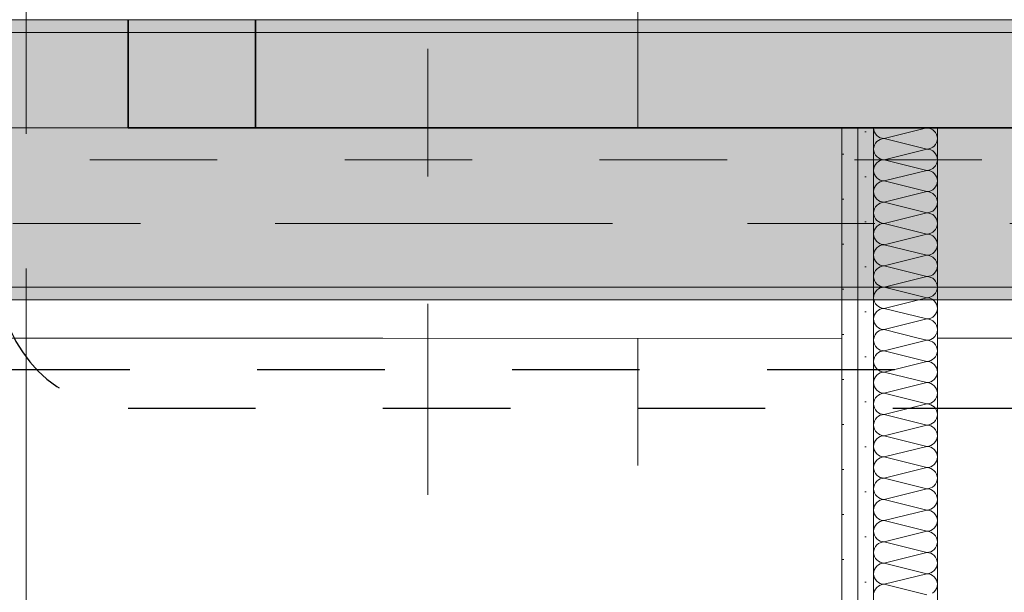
# Model space of a CAD drawing. Header units: metres. Extents: x -3.6 to 84.5, y -11 to 16.8.
# Tile 254 of 256: x 43.725 to 44.497, y 5.56 to 6.01. Entities that reach past the tile are written whole.
import ezdxf

# ---------------------------------------------------------------- set-up
doc = ezdxf.new("R2010")
doc.units = ezdxf.units.M
doc.header["$MEASUREMENT"] = 0
for name, pattern in [('Achse', [0.2, 0.1, -0.05, 0, -0.05]), ('Punktlinie eng', [0.0375, 0.0125, -0.025]), ('Schnittlinie', [0.3, 0.15, -0.075, 0, -0.075]), ('Strichlinie doppelt', [0.546806, 0.264583, -0.105833, 0.070556, -0.105833]), ('Strichlinie eng', [0.115, 0.075, -0.04]), ('Wipeout_Contour', [1, 0, -1])]:
    doc.linetypes.add(name, pattern=pattern)
for name, color, linetype in [('203 - Marker.Schnitt - Ausbaudetail SA', 7, 'Continuous'), ('208 - Marker.Detail', 7, 'Continuous'), ('301 - Elemente.Linie', 7, 'Continuous'), ('451 - Universal.Achsen Raster', 7, 'Continuous'), ('605 - Struktur.Wand Innen', 7, 'Continuous'), ('608 - Struktur.Träger', 7, 'Continuous'), ('Abbruch_605 - Struktur.Wand Innen', 7, 'Continuous'), ('Neubau_605 - Struktur.Wand Innen', 7, 'Continuous'), ('Neubau_606 - Struktur.Wand Innen Ausbau', 7, 'Continuous'), ('Neubau_653 - Abdeckung.TB Verkofferung', 7, 'Continuous')]:
    doc.layers.add(name, color=color, linetype=linetype)
doc.linetypes.add('Abbruch 1', pattern='A,0,[1,2022.0244.A_L5A-PL04.05_iB_Deckenspiegel 3.OG1.Shx,S=0.001984,R=0,X=0,Y=0],-0.25,0', length=0.25)
pattern_1 = [(45, (0, 0), (-0.01767767, 0.01767767), [0, -0.025])]

# ---------------------------------------------------------------- blocks, each defined once
blk = doc.blocks.new('*X143')
at = {"layer": 'Neubau_606 - Struktur.Wand Innen Ausbau', "color": 7, "linetype": 'Continuous', "lineweight": 5}
for p, q in [((44.40332, 5.91667), (44.43665, 5.925)), ((44.40332, 5.91667), (44.43665, 5.90833)), ((44.40332, 5.9), (44.43665, 5.90833)), ((44.40332, 5.9), (44.43665, 5.89167)), ((44.40332, 5.88333), (44.43665, 5.89167)), ((44.40332, 5.88333), (44.43665, 5.875)), ((44.40332, 5.86667), (44.43665, 5.875)), ((44.40332, 5.86667), (44.43665, 5.85833)), ((44.40332, 5.85), (44.43665, 5.85833)), ((44.40332, 5.85), (44.43665, 5.84167)), ((44.40332, 5.83333), (44.43665, 5.84167)), ((44.40332, 5.83333), (44.43665, 5.825)), ((44.40332, 5.81667), (44.43665, 5.825)), ((44.40332, 5.81667), (44.43665, 5.80833)), ((44.40332, 5.8), (44.43665, 5.80833)), ((44.40332, 5.8), (44.43665, 5.79167)), ((44.40332, 5.78333), (44.43665, 5.79167)), ((44.40332, 5.78333), (44.43665, 5.775)), ((44.40332, 5.76667), (44.43665, 5.775)), ((44.40332, 5.76667), (44.42999, 5.76))]:
    blk.add_line(p, q, dxfattribs=at)
for centre, start, end in [((44.40332, 5.925), 180, 270), ((44.43665, 5.91667), 0, 90), ((44.40332, 5.90833), 90, 180), ((44.43665, 5.91667), 270, 0), ((44.40332, 5.90833), 180, 270), ((44.43665, 5.9), 0, 90), ((44.40332, 5.89167), 90, 180), ((44.43665, 5.9), 270, 0), ((44.40332, 5.89167), 180, 270), ((44.43665, 5.88333), 0, 90), ((44.40332, 5.875), 90, 180), ((44.43665, 5.88333), 270, 0), ((44.40332, 5.875), 180, 270), ((44.43665, 5.86667), 0, 90), ((44.40332, 5.85833), 90, 180), ((44.43665, 5.86667), 270, 0), ((44.40332, 5.85833), 180, 270), ((44.43665, 5.85), 0, 90), ((44.40332, 5.84167), 90, 180), ((44.43665, 5.85), 270, 0), ((44.40332, 5.84167), 180, 270), ((44.43665, 5.83333), 0, 90), ((44.40332, 5.825), 90, 180), ((44.43665, 5.83333), 270, 0), ((44.40332, 5.825), 180, 270), ((44.43665, 5.81667), 0, 90), ((44.40332, 5.80833), 90, 180), ((44.43665, 5.81667), 270, 0), ((44.40332, 5.80833), 180, 270), ((44.43665, 5.8), 0, 90), ((44.40332, 5.79167), 90, 180), ((44.43665, 5.8), 270, 0), ((44.40332, 5.79167), 180, 270), ((44.43665, 5.78333), 0, 90), ((44.40332, 5.775), 90, 180), ((44.43665, 5.78333), 270, 0), ((44.40332, 5.775), 180, 270), ((44.43665, 5.76667), 0, 90), ((44.40332, 5.75833), 90, 168.46301), ((44.43665, 5.76667), 306.86995, 0)]:
    blk.add_arc(centre, 0.00833, start, end, dxfattribs=at)
blk = doc.blocks.new('*X144')
at = {"layer": 'Neubau_606 - Struktur.Wand Innen Ausbau', "color": 7, "linetype": 'Continuous', "lineweight": 5}
for p, q in [((44.39515, 5.75996), (44.39499, 5.75833)), ((44.39499, 5.75833), (44.39515, 5.75671)), ((44.39516, 5.76), (44.39515, 5.75996)), ((44.39515, 5.75671), (44.39562, 5.75514)), ((44.40332, 5.75), (44.43665, 5.75833)), ((44.42999, 5.76), (44.43665, 5.75833)), ((44.43665, 5.75833), (44.43828, 5.75849)), ((44.43828, 5.75817), (44.43665, 5.75833)), ((44.43828, 5.75849), (44.43984, 5.75897)), ((44.43984, 5.7577), (44.43828, 5.75817)), ((44.43984, 5.75897), (44.44128, 5.75974)), ((44.44128, 5.75693), (44.43984, 5.7577)), ((44.44128, 5.75974), (44.4416, 5.76)), ((44.44255, 5.75589), (44.44128, 5.75693)), ((44.44358, 5.75463), (44.44255, 5.75589)), ((44.39562, 5.75514), (44.39639, 5.7537)), ((44.39639, 5.7537), (44.39743, 5.75244)), ((44.39743, 5.74756), (44.39639, 5.7463)), ((44.39743, 5.75244), (44.39869, 5.7514)), ((44.39869, 5.7486), (44.39743, 5.74756)), ((44.39869, 5.7514), (44.40013, 5.75063)), ((44.40013, 5.74937), (44.39869, 5.7486)), ((44.40013, 5.75063), (44.4017, 5.75016)), ((44.4017, 5.74984), (44.40013, 5.74937)), ((44.4017, 5.75016), (44.40332, 5.75)), ((44.40332, 5.75), (44.4017, 5.74984)), ((44.40332, 5.75), (44.43665, 5.74167)), ((44.44435, 5.75319), (44.44358, 5.75463)), ((44.44483, 5.75163), (44.44435, 5.75319)), ((44.44435, 5.74681), (44.44483, 5.74837)), ((44.44499, 5.75), (44.44483, 5.75163)), ((44.44483, 5.74837), (44.44499, 5.75)), ((44.39515, 5.74329), (44.39499, 5.74167)), ((44.39499, 5.74167), (44.39515, 5.74004)), ((44.39562, 5.74486), (44.39515, 5.74329)), ((44.39515, 5.74004), (44.39562, 5.73848)), ((44.39639, 5.7463), (44.39562, 5.74486)), ((44.40332, 5.73333), (44.43665, 5.74167)), ((44.43665, 5.74167), (44.43828, 5.74183)), ((44.43828, 5.74151), (44.43665, 5.74167)), ((44.43828, 5.74183), (44.43984, 5.7423)), ((44.43984, 5.74103), (44.43828, 5.74151)), ((44.43984, 5.7423), (44.44128, 5.74307)), ((44.44128, 5.74026), (44.43984, 5.74103)), ((44.44128, 5.74307), (44.44255, 5.74411)), ((44.44255, 5.73923), (44.44128, 5.74026)), ((44.44255, 5.74411), (44.44358, 5.74537)), ((44.44358, 5.74537), (44.44435, 5.74681)), ((44.39562, 5.73848), (44.39639, 5.73704)), ((44.39639, 5.73704), (44.39743, 5.73577)), ((44.39743, 5.73577), (44.39869, 5.73474)), ((44.39869, 5.73474), (44.40013, 5.73397)), ((44.40013, 5.7327), (44.39869, 5.73193)), ((44.40013, 5.73397), (44.4017, 5.73349)), ((44.4017, 5.73317), (44.40013, 5.7327)), ((44.4017, 5.73349), (44.40332, 5.73333)), ((44.40332, 5.73333), (44.4017, 5.73317)), ((44.40332, 5.73333), (44.43665, 5.725)), ((44.44358, 5.73796), (44.44255, 5.73923)), ((44.44435, 5.73652), (44.44358, 5.73796)), ((44.44483, 5.73496), (44.44435, 5.73652)), ((44.44499, 5.73333), (44.44483, 5.73496)), ((44.44483, 5.73171), (44.44499, 5.73333)), ((44.39515, 5.72663), (44.39499, 5.725)), ((44.39499, 5.725), (44.39515, 5.72337)), ((44.39562, 5.72819), (44.39515, 5.72663)), ((44.39639, 5.72963), (44.39562, 5.72819)), ((44.39743, 5.73089), (44.39639, 5.72963)), ((44.39869, 5.73193), (44.39743, 5.73089)), ((44.40332, 5.71667), (44.43665, 5.725)), ((44.43665, 5.725), (44.43828, 5.72516)), ((44.43828, 5.72484), (44.43665, 5.725)), ((44.43828, 5.72516), (44.43984, 5.72563)), ((44.43984, 5.72437), (44.43828, 5.72484)), ((44.43984, 5.72563), (44.44128, 5.7264)), ((44.44128, 5.7236), (44.43984, 5.72437)), ((44.44128, 5.7264), (44.44255, 5.72744)), ((44.44255, 5.72744), (44.44358, 5.7287)), ((44.44358, 5.7287), (44.44435, 5.73014)), ((44.44435, 5.73014), (44.44483, 5.73171)), ((44.39515, 5.72337), (44.39562, 5.72181)), ((44.39562, 5.72181), (44.39639, 5.72037)), ((44.39639, 5.72037), (44.39743, 5.71911)), ((44.39743, 5.71911), (44.39869, 5.71807)), ((44.39869, 5.71807), (44.40013, 5.7173)), ((44.40013, 5.7173), (44.4017, 5.71683)), ((44.4017, 5.71683), (44.40332, 5.71667)), ((44.40332, 5.71667), (44.4017, 5.71651)), ((44.40332, 5.71667), (44.43665, 5.70833)), ((44.44255, 5.72256), (44.44128, 5.7236)), ((44.44358, 5.7213), (44.44255, 5.72256)), ((44.44435, 5.71986), (44.44358, 5.7213)), ((44.44483, 5.71829), (44.44435, 5.71986)), ((44.44499, 5.71667), (44.44483, 5.71829)), ((44.44483, 5.71504), (44.44499, 5.71667)), ((44.39515, 5.70996), (44.39499, 5.70833)), ((44.39562, 5.71152), (44.39515, 5.70996)), ((44.39639, 5.71296), (44.39562, 5.71152)), ((44.39743, 5.71423), (44.39639, 5.71296)), ((44.39869, 5.71526), (44.39743, 5.71423)), ((44.40013, 5.71603), (44.39869, 5.71526)), ((44.4017, 5.71651), (44.40013, 5.71603)), ((44.43828, 5.70849), (44.43984, 5.70897)), ((44.43984, 5.70897), (44.44128, 5.70974)), ((44.44128, 5.70974), (44.44255, 5.71077)), ((44.44255, 5.71077), (44.44358, 5.71204)), ((44.44358, 5.71204), (44.44435, 5.71348)), ((44.44435, 5.71348), (44.44483, 5.71504)), ((44.39499, 5.70833), (44.39515, 5.70671)), ((44.39515, 5.70671), (44.39562, 5.70514)), ((44.39562, 5.70514), (44.39639, 5.7037)), ((44.39639, 5.7037), (44.39743, 5.70244)), ((44.39743, 5.70244), (44.39869, 5.7014)), ((44.39869, 5.7014), (44.40013, 5.70063)), ((44.40332, 5.7), (44.43665, 5.70833)), ((44.43665, 5.70833), (44.43828, 5.70849)), ((44.43828, 5.70817), (44.43665, 5.70833)), ((44.43984, 5.7077), (44.43828, 5.70817)), ((44.44128, 5.70693), (44.43984, 5.7077)), ((44.44255, 5.70589), (44.44128, 5.70693)), ((44.44358, 5.70463), (44.44255, 5.70589)), ((44.44435, 5.70319), (44.44358, 5.70463)), ((44.44483, 5.70163), (44.44435, 5.70319)), ((44.44499, 5.7), (44.44483, 5.70163)), ((44.39562, 5.69486), (44.39515, 5.69329)), ((44.39639, 5.6963), (44.39562, 5.69486)), ((44.39743, 5.69756), (44.39639, 5.6963)), ((44.39869, 5.6986), (44.39743, 5.69756)), ((44.40013, 5.69937), (44.39869, 5.6986)), ((44.40013, 5.70063), (44.4017, 5.70016)), ((44.4017, 5.69984), (44.40013, 5.69937)), ((44.4017, 5.70016), (44.40332, 5.7)), ((44.40332, 5.7), (44.4017, 5.69984)), ((44.40332, 5.7), (44.43665, 5.69167)), ((44.44128, 5.69307), (44.44255, 5.69411)), ((44.44255, 5.69411), (44.44358, 5.69537)), ((44.44358, 5.69537), (44.44435, 5.69681)), ((44.44435, 5.69681), (44.44483, 5.69837)), ((44.44483, 5.69837), (44.44499, 5.7)), ((44.39515, 5.69329), (44.39499, 5.69167)), ((44.39499, 5.69167), (44.39515, 5.69004)), ((44.39515, 5.69004), (44.39562, 5.68848)), ((44.39562, 5.68848), (44.39639, 5.68704)), ((44.39639, 5.68704), (44.39743, 5.68577)), ((44.39743, 5.68577), (44.39869, 5.68474)), ((44.40332, 5.68333), (44.43665, 5.69167)), ((44.43665, 5.69167), (44.43828, 5.69183)), ((44.43828, 5.69151), (44.43665, 5.69167)), ((44.43828, 5.69183), (44.43984, 5.6923)), ((44.43984, 5.69103), (44.43828, 5.69151)), ((44.43984, 5.6923), (44.44128, 5.69307)), ((44.44128, 5.69026), (44.43984, 5.69103)), ((44.44255, 5.68923), (44.44128, 5.69026)), ((44.44358, 5.68796), (44.44255, 5.68923)), ((44.44435, 5.68652), (44.44358, 5.68796)), ((44.44483, 5.68496), (44.44435, 5.68652)), ((44.39562, 5.67819), (44.39515, 5.67663)), ((44.39639, 5.67963), (44.39562, 5.67819)), ((44.39743, 5.68089), (44.39639, 5.67963)), ((44.39869, 5.68193), (44.39743, 5.68089)), ((44.39869, 5.68474), (44.40013, 5.68397)), ((44.40013, 5.6827), (44.39869, 5.68193)), ((44.40013, 5.68397), (44.4017, 5.68349)), ((44.4017, 5.68317), (44.40013, 5.6827)), ((44.4017, 5.68349), (44.40332, 5.68333)), ((44.40332, 5.68333), (44.4017, 5.68317)), ((44.40332, 5.68333), (44.43665, 5.675)), ((44.44255, 5.67744), (44.44358, 5.6787)), ((44.44358, 5.6787), (44.44435, 5.68014)), ((44.44435, 5.68014), (44.44483, 5.68171)), ((44.44499, 5.68333), (44.44483, 5.68496)), ((44.44483, 5.68171), (44.44499, 5.68333)), ((44.39515, 5.67663), (44.39499, 5.675)), ((44.39499, 5.675), (44.39515, 5.67337)), ((44.39515, 5.67337), (44.39562, 5.67181)), ((44.39562, 5.67181), (44.39639, 5.67037)), ((44.39639, 5.67037), (44.39743, 5.66911)), ((44.40332, 5.66667), (44.43665, 5.675)), ((44.43665, 5.675), (44.43828, 5.67516)), ((44.43828, 5.67484), (44.43665, 5.675)), ((44.43828, 5.67516), (44.43984, 5.67563)), ((44.43984, 5.67437), (44.43828, 5.67484)), ((44.43984, 5.67563), (44.44128, 5.6764)), ((44.44128, 5.6736), (44.43984, 5.67437)), ((44.44128, 5.6764), (44.44255, 5.67744)), ((44.44255, 5.67256), (44.44128, 5.6736)), ((44.44358, 5.6713), (44.44255, 5.67256)), ((44.44435, 5.66986), (44.44358, 5.6713)), ((44.39639, 5.66296), (44.39562, 5.66152)), ((44.39743, 5.66423), (44.39639, 5.66296)), ((44.39743, 5.66911), (44.39869, 5.66807)), ((44.39869, 5.66526), (44.39743, 5.66423)), ((44.39869, 5.66807), (44.40013, 5.6673)), ((44.40013, 5.66603), (44.39869, 5.66526)), ((44.40013, 5.6673), (44.4017, 5.66683)), ((44.4017, 5.66651), (44.40013, 5.66603)), ((44.4017, 5.66683), (44.40332, 5.66667)), ((44.40332, 5.66667), (44.4017, 5.66651)), ((44.40332, 5.66667), (44.43665, 5.65833)), ((44.44358, 5.66204), (44.44435, 5.66348)), ((44.44483, 5.66829), (44.44435, 5.66986)), ((44.44435, 5.66348), (44.44483, 5.66504)), ((44.44499, 5.66667), (44.44483, 5.66829)), ((44.44483, 5.66504), (44.44499, 5.66667)), ((44.39515, 5.65996), (44.39499, 5.65833)), ((44.39499, 5.65833), (44.39515, 5.65671)), ((44.39562, 5.66152), (44.39515, 5.65996)), ((44.39515, 5.65671), (44.39562, 5.65514)), ((44.39562, 5.65514), (44.39639, 5.6537)), ((44.40332, 5.65), (44.43665, 5.65833)), ((44.43665, 5.65833), (44.43828, 5.65849)), ((44.43828, 5.65817), (44.43665, 5.65833)), ((44.43828, 5.65849), (44.43984, 5.65897)), ((44.43984, 5.6577), (44.43828, 5.65817)), ((44.43984, 5.65897), (44.44128, 5.65974)), ((44.44128, 5.65693), (44.43984, 5.6577)), ((44.44128, 5.65974), (44.44255, 5.66077)), ((44.44255, 5.65589), (44.44128, 5.65693)), ((44.44255, 5.66077), (44.44358, 5.66204)), ((44.44358, 5.65463), (44.44255, 5.65589)), ((44.39639, 5.6537), (44.39743, 5.65244)), ((44.39743, 5.64756), (44.39639, 5.6463)), ((44.39743, 5.65244), (44.39869, 5.6514)), ((44.39869, 5.6486), (44.39743, 5.64756)), ((44.39869, 5.6514), (44.40013, 5.65063)), ((44.40013, 5.64937), (44.39869, 5.6486)), ((44.40013, 5.65063), (44.4017, 5.65016)), ((44.4017, 5.64984), (44.40013, 5.64937)), ((44.4017, 5.65016), (44.40332, 5.65)), ((44.40332, 5.65), (44.4017, 5.64984)), ((44.40332, 5.65), (44.43665, 5.64167)), ((44.44435, 5.65319), (44.44358, 5.65463)), ((44.44483, 5.65163), (44.44435, 5.65319)), ((44.44435, 5.64681), (44.44483, 5.64837)), ((44.44499, 5.65), (44.44483, 5.65163)), ((44.44483, 5.64837), (44.44499, 5.65)), ((44.39515, 5.64329), (44.39499, 5.64167)), ((44.39499, 5.64167), (44.39515, 5.64004)), ((44.39562, 5.64486), (44.39515, 5.64329)), ((44.39515, 5.64004), (44.39562, 5.63848)), ((44.39639, 5.6463), (44.39562, 5.64486)), ((44.40332, 5.63333), (44.43665, 5.64167)), ((44.43665, 5.64167), (44.43828, 5.64183)), ((44.43828, 5.64151), (44.43665, 5.64167)), ((44.43828, 5.64183), (44.43984, 5.6423)), ((44.43984, 5.64103), (44.43828, 5.64151)), ((44.43984, 5.6423), (44.44128, 5.64307)), ((44.44128, 5.64026), (44.43984, 5.64103)), ((44.44128, 5.64307), (44.44255, 5.64411)), ((44.44255, 5.63923), (44.44128, 5.64026)), ((44.44255, 5.64411), (44.44358, 5.64537)), ((44.44358, 5.64537), (44.44435, 5.64681)), ((44.39562, 5.63848), (44.39639, 5.63704)), ((44.39639, 5.63704), (44.39743, 5.63577)), ((44.39743, 5.63577), (44.39869, 5.63474)), ((44.39869, 5.63193), (44.39743, 5.63089)), ((44.39869, 5.63474), (44.40013, 5.63397)), ((44.40013, 5.6327), (44.39869, 5.63193)), ((44.40013, 5.63397), (44.4017, 5.63349)), ((44.4017, 5.63317), (44.40013, 5.6327)), ((44.4017, 5.63349), (44.40332, 5.63333)), ((44.40332, 5.63333), (44.4017, 5.63317)), ((44.40332, 5.63333), (44.43665, 5.625)), ((44.44358, 5.63796), (44.44255, 5.63923)), ((44.44435, 5.63652), (44.44358, 5.63796)), ((44.44483, 5.63496), (44.44435, 5.63652)), ((44.44435, 5.63014), (44.44483, 5.63171)), ((44.44499, 5.63333), (44.44483, 5.63496)), ((44.44483, 5.63171), (44.44499, 5.63333)), ((44.39515, 5.62663), (44.39499, 5.625)), ((44.39499, 5.625), (44.39515, 5.62337)), ((44.39562, 5.62819), (44.39515, 5.62663)), ((44.39639, 5.62963), (44.39562, 5.62819)), ((44.39743, 5.63089), (44.39639, 5.62963)), ((44.40332, 5.61667), (44.43665, 5.625)), ((44.43665, 5.625), (44.43828, 5.62516)), ((44.43828, 5.62484), (44.43665, 5.625)), ((44.43828, 5.62516), (44.43984, 5.62563)), ((44.43984, 5.62437), (44.43828, 5.62484)), ((44.43984, 5.62563), (44.44128, 5.6264)), ((44.44128, 5.6236), (44.43984, 5.62437)), ((44.44128, 5.6264), (44.44255, 5.62744)), ((44.44255, 5.62744), (44.44358, 5.6287)), ((44.44358, 5.6287), (44.44435, 5.63014)), ((44.39515, 5.62337), (44.39562, 5.62181)), ((44.39562, 5.62181), (44.39639, 5.62037)), ((44.39639, 5.62037), (44.39743, 5.61911)), ((44.39743, 5.61911), (44.39869, 5.61807)), ((44.39869, 5.61807), (44.40013, 5.6173)), ((44.40013, 5.6173), (44.4017, 5.61683)), ((44.4017, 5.61651), (44.40013, 5.61603)), ((44.4017, 5.61683), (44.40332, 5.61667)), ((44.40332, 5.61667), (44.4017, 5.61651)), ((44.40332, 5.61667), (44.43665, 5.60833)), ((44.44255, 5.62256), (44.44128, 5.6236)), ((44.44358, 5.6213), (44.44255, 5.62256)), ((44.44435, 5.61986), (44.44358, 5.6213)), ((44.44483, 5.61829), (44.44435, 5.61986)), ((44.44499, 5.61667), (44.44483, 5.61829)), ((44.44483, 5.61504), (44.44499, 5.61667)), ((44.39515, 5.60996), (44.39499, 5.60833)), ((44.39562, 5.61152), (44.39515, 5.60996)), ((44.39639, 5.61296), (44.39562, 5.61152)), ((44.39743, 5.61423), (44.39639, 5.61296)), ((44.39869, 5.61526), (44.39743, 5.61423)), ((44.40013, 5.61603), (44.39869, 5.61526)), ((44.43665, 5.60833), (44.43828, 5.60849)), ((44.43828, 5.60849), (44.43984, 5.60897)), ((44.43984, 5.60897), (44.44128, 5.60974)), ((44.44128, 5.60974), (44.44255, 5.61077)), ((44.44255, 5.61077), (44.44358, 5.61204)), ((44.44358, 5.61204), (44.44435, 5.61348)), ((44.44435, 5.61348), (44.44483, 5.61504)), ((44.39499, 5.60833), (44.39515, 5.60671)), ((44.39515, 5.60671), (44.39562, 5.60514)), ((44.39562, 5.60514), (44.39639, 5.6037)), ((44.39639, 5.6037), (44.39743, 5.60244)), ((44.39743, 5.60244), (44.39869, 5.6014)), ((44.39869, 5.6014), (44.40013, 5.60063)), ((44.40332, 5.6), (44.43665, 5.60833)), ((44.43828, 5.60817), (44.43665, 5.60833)), ((44.43984, 5.6077), (44.43828, 5.60817)), ((44.44128, 5.60693), (44.43984, 5.6077)), ((44.44255, 5.60589), (44.44128, 5.60693)), ((44.44358, 5.60463), (44.44255, 5.60589)), ((44.44435, 5.60319), (44.44358, 5.60463)), ((44.44483, 5.60163), (44.44435, 5.60319)), ((44.44499, 5.6), (44.44483, 5.60163)), ((44.39515, 5.59329), (44.39499, 5.59167)), ((44.39562, 5.59486), (44.39515, 5.59329)), ((44.39639, 5.5963), (44.39562, 5.59486)), ((44.39743, 5.59756), (44.39639, 5.5963)), ((44.39869, 5.5986), (44.39743, 5.59756)), ((44.40013, 5.59937), (44.39869, 5.5986)), ((44.40013, 5.60063), (44.4017, 5.60016)), ((44.4017, 5.59984), (44.40013, 5.59937)), ((44.4017, 5.60016), (44.40332, 5.6)), ((44.40332, 5.6), (44.4017, 5.59984)), ((44.40332, 5.6), (44.43665, 5.59167)), ((44.43984, 5.5923), (44.44128, 5.59307)), ((44.44128, 5.59307), (44.44255, 5.59411)), ((44.44255, 5.59411), (44.44358, 5.59537)), ((44.44358, 5.59537), (44.44435, 5.59681)), ((44.44435, 5.59681), (44.44483, 5.59837)), ((44.44483, 5.59837), (44.44499, 5.6)), ((44.39499, 5.59167), (44.39515, 5.59004)), ((44.39515, 5.59004), (44.39562, 5.58848)), ((44.39562, 5.58848), (44.39639, 5.58704)), ((44.39639, 5.58704), (44.39743, 5.58577)), ((44.39743, 5.58577), (44.39869, 5.58474)), ((44.40332, 5.58333), (44.43665, 5.59167)), ((44.43665, 5.59167), (44.43828, 5.59183)), ((44.43828, 5.59151), (44.43665, 5.59167)), ((44.43828, 5.59183), (44.43984, 5.5923)), ((44.43984, 5.59103), (44.43828, 5.59151)), ((44.44128, 5.59026), (44.43984, 5.59103)), ((44.44255, 5.58923), (44.44128, 5.59026)), ((44.44358, 5.58796), (44.44255, 5.58923)), ((44.44435, 5.58652), (44.44358, 5.58796)), ((44.44483, 5.58496), (44.44435, 5.58652)), ((44.39562, 5.57819), (44.39515, 5.57663)), ((44.39639, 5.57963), (44.39562, 5.57819)), ((44.39743, 5.58089), (44.39639, 5.57963)), ((44.39869, 5.58193), (44.39743, 5.58089)), ((44.39869, 5.58474), (44.40013, 5.58397)), ((44.40013, 5.5827), (44.39869, 5.58193)), ((44.40013, 5.58397), (44.4017, 5.58349)), ((44.4017, 5.58317), (44.40013, 5.5827)), ((44.4017, 5.58349), (44.40332, 5.58333)), ((44.40332, 5.58333), (44.4017, 5.58317)), ((44.40332, 5.58333), (44.43665, 5.575)), ((44.44255, 5.57744), (44.44358, 5.5787)), ((44.44358, 5.5787), (44.44435, 5.58014)), ((44.44435, 5.58014), (44.44483, 5.58171)), ((44.44499, 5.58333), (44.44483, 5.58496)), ((44.44483, 5.58171), (44.44499, 5.58333)), ((44.39515, 5.57663), (44.39499, 5.575)), ((44.39499, 5.575), (44.39515, 5.57337)), ((44.39515, 5.57337), (44.39562, 5.57181)), ((44.39562, 5.57181), (44.39639, 5.57037)), ((44.39639, 5.57037), (44.39743, 5.56911)), ((44.40332, 5.56667), (44.43665, 5.575)), ((44.43665, 5.575), (44.43828, 5.57516)), ((44.43828, 5.57484), (44.43665, 5.575)), ((44.43828, 5.57516), (44.43984, 5.57563)), ((44.43984, 5.57437), (44.43828, 5.57484)), ((44.43984, 5.57563), (44.44128, 5.5764)), ((44.44128, 5.5736), (44.43984, 5.57437)), ((44.44128, 5.5764), (44.44255, 5.57744)), ((44.44255, 5.57256), (44.44128, 5.5736)), ((44.44358, 5.5713), (44.44255, 5.57256)), ((44.44435, 5.56986), (44.44358, 5.5713)), ((44.44483, 5.56829), (44.44435, 5.56986)), ((44.39639, 5.56296), (44.39562, 5.56152)), ((44.39743, 5.56423), (44.39639, 5.56296)), ((44.39743, 5.56911), (44.39869, 5.56807)), ((44.39869, 5.56526), (44.39743, 5.56423)), ((44.39869, 5.56807), (44.40013, 5.5673)), ((44.40013, 5.56603), (44.39869, 5.56526)), ((44.40013, 5.5673), (44.4017, 5.56683)), ((44.4017, 5.56651), (44.40013, 5.56603)), ((44.4017, 5.56683), (44.40332, 5.56667)), ((44.40332, 5.56667), (44.4017, 5.56651)), ((44.40332, 5.56667), (44.43665, 5.55833)), ((44.44358, 5.56204), (44.44435, 5.56348)), ((44.44435, 5.56348), (44.44483, 5.56504)), ((44.44499, 5.56667), (44.44483, 5.56829)), ((44.44483, 5.56504), (44.44499, 5.56667)), ((44.39562, 5.56152), (44.39515, 5.55996)), ((44.44128, 5.55974), (44.44255, 5.56077)), ((44.44255, 5.56077), (44.44358, 5.56204))]:
    blk.add_line(p, q, dxfattribs=at)

msp = doc.modelspace()

# ---------------------------------------------------------------- hatches: boundary and pattern name
at = {"layer": '608 - Struktur.Träger', "linetype": 'Continuous', "lineweight": 0, "true_color": 0x000000}
h = msp.add_hatch(dxfattribs=at)
h.set_pattern_fill('Gips_0001', color=18, style=0, pattern_type=2)
h.set_pattern_definition(pattern_1)
h.paths.add_polyline_path([(40.28999, 5.99998), (47.16999, 5.99998), (47.16999, 6.00998), (40.28999, 6.00998)])
at = {"layer": 'Neubau_605 - Struktur.Wand Innen', "linetype": 'Continuous', "lineweight": 0, "true_color": 0x000000}
for points in [[(44.36999, 5.925), (44.00998, 5.925), (44.18998, 5.8425)], [(44.00998, 5.76), (44.36999, 5.76), (44.18998, 5.8425)]]:
    msp.add_hatch(color=18, dxfattribs=at).paths.add_polyline_path(points)
at = {"layer": 'Neubau_606 - Struktur.Wand Innen Ausbau', "linetype": 'Continuous', "lineweight": 0, "true_color": 0x000000}
h = msp.add_hatch(dxfattribs=at)
h.set_pattern_fill('Gips_0001', color=18, style=0, pattern_type=2)
h.set_pattern_definition(pattern_1)
h.paths.add_polyline_path([(44.38249, 5.925), (44.38249, 5.76), (44.39499, 5.76), (44.39499, 5.925)])
h = msp.add_hatch(dxfattribs=at)
h.set_pattern_fill('Gips_0001', color=18, style=0, pattern_type=2)
h.set_pattern_definition(pattern_1)
h.paths.add_polyline_path([(44.38249, 5.76), (44.38249, 5.17998), (44.39499, 5.17998), (44.39499, 5.76)])

# ---------------------------------------------------------------- linework, layer by layer
at = {"layer": '208 - Marker.Detail', "color": 30, "linetype": 'Punktlinie eng', "lineweight": 25, "true_color": 0xff6e00}
msp.add_line((43.80998, 5.70498), (44.60998, 5.70498), dxfattribs=at)
at = {"layer": '301 - Elemente.Linie', "color": 1, "linetype": 'Strichlinie eng', "lineweight": 25, "flags": 128}
msp.add_lwpolyline([(40.31135, 5.73527), (47.16999, 5.73527)], dxfattribs=at)
at = {"layer": '605 - Struktur.Wand Innen', "color": 7, "linetype": 'Continuous', "lineweight": 13}
msp.add_line((44.39499, 5.925), (44.38249, 5.925), dxfattribs=at)
at = {"layer": '605 - Struktur.Wand Innen', "color": 7, "linetype": 'Continuous', "lineweight": 13, "flags": 128}
for points in [[(44.36999, 5.925), (44.00998, 5.925)], [(44.00998, 5.76), (44.36999, 5.76)]]:
    msp.add_lwpolyline(points, dxfattribs=at)
at = {"layer": '608 - Struktur.Träger', "color": 7, "linetype": 'Continuous', "lineweight": 5}
msp.add_line((47.16999, 6.00998), (40.28999, 6.00998), dxfattribs=at)
at = {"layer": '608 - Struktur.Träger', "color": 7, "linetype": 'Continuous', "lineweight": 13}
msp.add_line((47.16999, 5.99998), (40.28999, 5.99998), dxfattribs=at)
at = {"layer": 'Abbruch_605 - Struktur.Wand Innen', "color": 160, "linetype": 'Abbruch 1', "lineweight": 5, "true_color": 0x3232ff}
msp.add_line((44.20998, 6.025), (44.20998, 5.66), dxfattribs=at)
at = {"layer": 'Abbruch_605 - Struktur.Wand Innen', "color": 7, "linetype": 'Abbruch 1', "lineweight": 13}
msp.add_line((44.00998, 5.925), (44.00998, 5.76), dxfattribs=at)
at = {"layer": 'Neubau_605 - Struktur.Wand Innen', "color": 1, "linetype": 'Strichlinie eng', "lineweight": 9}
for p, q in [((44.00998, 5.925), (44.36999, 5.76)), ((44.36999, 5.925), (44.00998, 5.76))]:
    msp.add_line(p, q, dxfattribs=at)
at = {"layer": 'Neubau_605 - Struktur.Wand Innen', "color": 1, "linetype": 'Continuous', "lineweight": 5}
for p, q in [((44.38249, 5.76), (44.38249, 5.925)), ((44.39499, 5.76), (44.39499, 5.925))]:
    msp.add_line(p, q, dxfattribs=at)
at = {"layer": 'Neubau_605 - Struktur.Wand Innen', "color": 1, "linetype": 'Continuous', "lineweight": 5, "flags": 128}
msp.add_lwpolyline([(44.36999, 5.76), (44.36999, 5.925)], dxfattribs=at)
at = {"layer": 'Neubau_606 - Struktur.Wand Innen Ausbau', "color": 1, "linetype": 'Continuous', "lineweight": 5}
for p, q in [((44.38249, 5.76), (44.38249, 5.17998)), ((44.39499, 5.76), (44.39499, 5.17998))]:
    msp.add_line(p, q, dxfattribs=at)
at = {"layer": 'Neubau_653 - Abdeckung.TB Verkofferung', "color": 1, "linetype": 'Continuous', "lineweight": 9}
for p in [(42.22499, 5.75998), (44.36999, 5.05048)]:
    msp.add_line(p, (44.36999, 5.75998), dxfattribs=at)

# ---------------------------------------------------------------- wipeouts: each hides what was drawn before it
at = {"color": 254, "linetype": 'Wipeout_Contour', "lineweight": 0, "ltscale": 179.696601}
msp.add_wipeout([(44.63499, 5.925), (44.44499, 5.925), (44.44499, 5.76), (44.63499, 5.76)], dxfattribs=at).dxf.layer = '605 - Struktur.Wand Innen'

# ---------------------------------------------------------------- next in the draw order: linework, layer by layer
at = {"layer": '605 - Struktur.Wand Innen', "color": 7, "linetype": 'Continuous', "lineweight": 13}
msp.add_line((44.44499, 5.925), (44.39499, 5.925), dxfattribs=at)
at = {"layer": '605 - Struktur.Wand Innen', "color": 7, "linetype": 'Continuous', "lineweight": 13, "flags": 128}
msp.add_lwpolyline([(44.44499, 5.76), (44.63499, 5.76)], dxfattribs=at)
at = {"layer": 'Neubau_605 - Struktur.Wand Innen', "color": 1, "linetype": 'Continuous', "lineweight": 5}
msp.add_line((44.44499, 5.76), (44.44499, 5.925), dxfattribs=at)
msp.add_line((44.44499, 5.76), (44.44499, 5.925), dxfattribs=at)
at = {"layer": 'Neubau_606 - Struktur.Wand Innen Ausbau', "color": 1, "linetype": 'Continuous', "lineweight": 5, "flags": 128}
msp.add_lwpolyline([(44.44499, 5.17998), (44.44499, 5.76)], dxfattribs=at)

# ---------------------------------------------------------------- next in the draw order: block references
at = {"layer": 'Neubau_606 - Struktur.Wand Innen Ausbau', "color": 1, "lineweight": 13}
for name in ['*X143', '*X144']:
    msp.add_blockref(name, (0, 0), dxfattribs=at)

# ---------------------------------------------------------------- next in the draw order: wipeouts: each hides what was drawn before it
at = {"color": 254, "linetype": 'Wipeout_Contour', "lineweight": 0, "ltscale": 174.765288}
msp.add_wipeout([(44.36999, 5.925), (42.22499, 5.925), (42.22499, 5.76), (44.36999, 5.76)], dxfattribs=at).dxf.layer = '605 - Struktur.Wand Innen'

# ---------------------------------------------------------------- next in the draw order: hatches: boundary and pattern name
at = {"layer": '608 - Struktur.Träger', "linetype": 'Continuous', "lineweight": 0, "true_color": 0x000000}
h = msp.add_hatch(dxfattribs=at)
h.set_pattern_fill('Beton__Stahlbeton_0001', color=18, style=0, pattern_type=2)
h.set_pattern_definition([(45, (0, 0), (-0.08485281, 0.08485281), []), (45, (-0.04243, 0.04243), (-0.08485281, 0.08485281), [0.09, -0.03])])
h.paths.add_polyline_path([(0.68999, 5.99998), (0.37999, 5.99998), (0.37999, 5.79998), (0.68999, 5.79998), (4.02497, 5.79998), (4.20997, 5.79998), (7.56999, 5.79998), (7.88999, 5.79998), (11.16999, 5.79998), (11.48999, 5.79998), (14.85, 5.79998), (15.005, 5.79998), (18.36999, 5.79998), (18.68999, 5.79998), (22.02997, 5.79998), (22.18997, 5.79998), (25.56999, 5.79998), (25.88999, 5.79998), (32.76999, 5.79998), (33.08999, 5.79998), (36.45497, 5.79998), (36.60497, 5.79998), (39.96999, 5.79998), (40.28999, 5.79998), (47.16999, 5.79998), (47.48999, 5.79998), (50.85997, 5.79998), (51.00497, 5.79998), (54.36999, 5.79998), (54.68999, 5.79998), (58.06497, 5.79998), (58.20497, 5.79998), (61.56999, 5.79998), (61.87999, 5.79998), (61.87999, 5.99998), (61.56999, 5.99998), (54.68999, 5.99998), (54.36999, 5.99998), (51, 5.99998), (50.935, 5.99998), (47.48999, 5.99998), (47.16999, 5.99998), (40.28999, 5.99998), (39.96999, 5.99998), (33.08999, 5.99998), (32.76999, 5.99998), (25.88999, 5.99998), (25.56999, 5.99998), (18.68999, 5.99998), (18.36999, 5.99998), (14.95747, 5.99998), (14.89247, 5.99998), (11.48999, 5.99998), (11.16999, 5.99998), (7.88999, 5.99998), (7.56999, 5.99998)])
h = msp.add_hatch(dxfattribs=at)
h.set_pattern_fill('Gips_0001', color=18, style=0, pattern_type=2)
h.set_pattern_definition(pattern_1)
h.paths.add_polyline_path([(47.16999, 5.79998), (40.28999, 5.79998), (40.28999, 5.78998), (47.16999, 5.78998)])
at = {"layer": 'Neubau_606 - Struktur.Wand Innen Ausbau', "linetype": 'Continuous', "lineweight": 0, "true_color": 0x000000}
h = msp.add_hatch(dxfattribs=at)
h.set_pattern_fill('Gips_0001', color=18, style=0, pattern_type=2)
h.set_pattern_definition(pattern_1)
h.paths.add_polyline_path([(44.36999, 5.925), (44.36999, 5.76), (44.38249, 5.76), (44.38249, 5.925)])
h = msp.add_hatch(dxfattribs=at)
h.set_pattern_fill('Gips_0001', color=18, style=0, pattern_type=2)
h.set_pattern_definition(pattern_1)
h.paths.add_polyline_path([(44.38249, 5.76), (44.36999, 5.76), (44.36999, 5.17998), (44.38249, 5.17998)])

# ---------------------------------------------------------------- next in the draw order: linework, layer by layer
at = {"layer": '203 - Marker.Schnitt - Ausbaudetail SA', "color": 7, "linetype": 'Schnittlinie', "lineweight": 13}
msp.add_line((44.04516, 8.93698), (44.04516, 4.76298), dxfattribs=at)
at = {"layer": '208 - Marker.Detail', "color": 30, "linetype": 'Punktlinie eng', "lineweight": 25, "true_color": 0xff6e00}
msp.add_arc((43.80998, 5.80498), 0.1, 180, 270, dxfattribs=at)
at = {"layer": '451 - Universal.Achsen Raster', "color": 160, "linetype": 'Strichlinie doppelt', "lineweight": 9, "true_color": 0x3232ff}
for p, q in [((43.72999, -10.585), (43.72999, 16.355)), ((64.93503, 5.84998), (-3.175, 5.84998))]:
    msp.add_line(p, q, dxfattribs=at)
at = {"layer": '605 - Struktur.Wand Innen', "color": 7, "linetype": 'Continuous', "lineweight": 13}
msp.add_line((44.38249, 5.925), (44.36999, 5.925), dxfattribs=at)
at = {"layer": '605 - Struktur.Wand Innen', "color": 7, "linetype": 'Continuous', "lineweight": 13, "flags": 128}
for points in [[(44.00998, 5.925), (40.28999, 5.925)], [(47.16999, 5.925), (44.36999, 5.925)], [(42.22499, 5.76), (44.00998, 5.76)]]:
    msp.add_lwpolyline(points, dxfattribs=at)
at = {"layer": '608 - Struktur.Träger', "color": 7, "linetype": 'Achse', "lineweight": 9}
msp.add_line((0.37999, 5.89998), (61.87999, 5.89998), dxfattribs=at)
at = {"layer": '608 - Struktur.Träger', "color": 7, "linetype": 'Continuous', "lineweight": 13}
msp.add_line((0.37999, 5.78998), (61.87999, 5.78998), dxfattribs=at)
at = {"layer": '608 - Struktur.Träger', "color": 7, "linetype": 'Continuous', "lineweight": 5}
msp.add_line((47.16999, 5.78998), (40.28999, 5.78998), dxfattribs=at)
at = {"layer": '608 - Struktur.Träger', "color": 7, "linetype": 'Continuous', "lineweight": 13, "flags": 128}
msp.add_lwpolyline([(50.85997, 5.79998), (47.48999, 5.79998), (47.16999, 5.79998), (40.28999, 5.79998), (39.96999, 5.79998), (36.60497, 5.79998), (36.45497, 5.79998), (33.08999, 5.79998), (32.76999, 5.79998), (25.88999, 5.79998), (25.56999, 5.79998), (22.18997, 5.79998), (22.02997, 5.79998), (18.68999, 5.79998), (18.36999, 5.79998), (15.005, 5.79998), (14.85, 5.79998)], dxfattribs=at)
at = {"layer": 'Neubau_605 - Struktur.Wand Innen', "color": 1, "linetype": 'Continuous', "lineweight": 5}
msp.add_line((44.36999, 5.925), (44.36999, 5.76), dxfattribs=at)
at = {"layer": 'Neubau_606 - Struktur.Wand Innen Ausbau', "color": 1, "linetype": 'Continuous', "lineweight": 5, "flags": 128}
msp.add_lwpolyline([(44.36999, 5.76), (44.36999, 5.17998)], dxfattribs=at)
at = {"layer": 'Neubau_653 - Abdeckung.TB Verkofferung', "color": 1, "linetype": 'Continuous', "lineweight": 35, "flags": 128}
for points in [[(43.80998, 6.00998), (43.80998, 5.925)], [(43.90998, 6.00998), (43.90998, 5.925)], [(43.90998, 5.925), (43.80998, 5.925)], [(44.50998, 5.925), (43.90998, 5.925)]]:
    msp.add_lwpolyline(points, dxfattribs=at)

doc.saveas('drawing.dxf')
